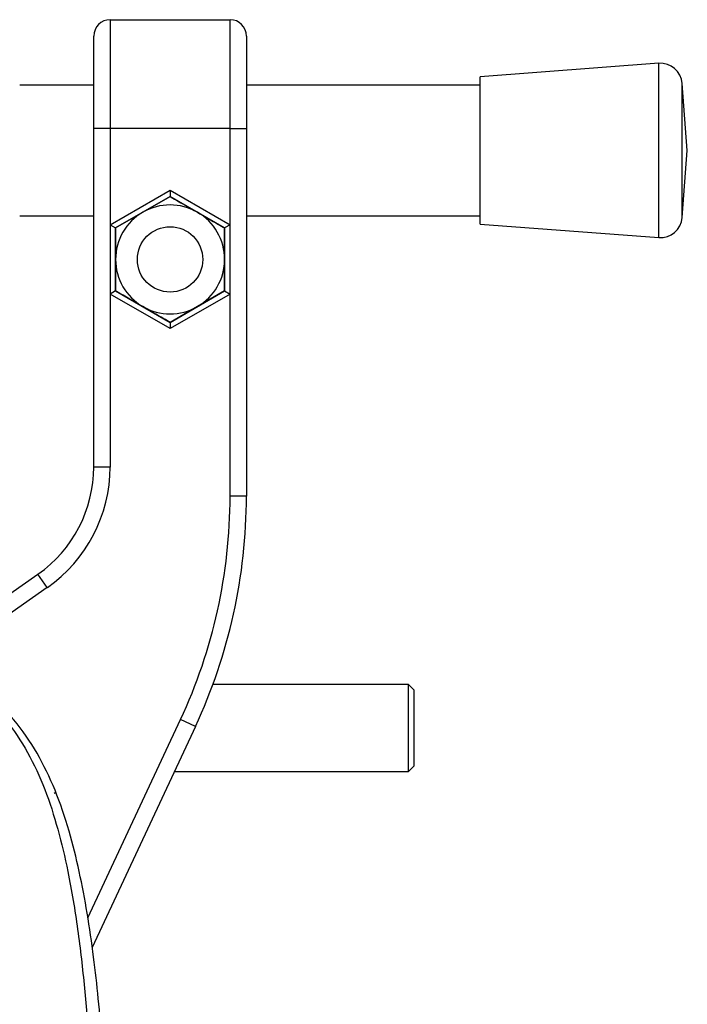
# Model space of a CAD drawing. Header units: millimetres. Extents: x 0 to 420, y 0 to 297.
# Tile 79 of 80: x 317.42 to 324.08, y 259.21 to 269.05. Entities that reach past the tile are written whole.
import ezdxf

# ---------------------------------------------------------------- set-up
doc = ezdxf.new("R2010")
doc.units = ezdxf.units.MM

msp = doc.modelspace()

# ---------------------------------------------------------------- linework, layer by layer
at = {"color": 7, "linetype": 'Continuous', "lineweight": 25}
for p, q in [((318.3225, 269.0456), (318.3225, 267.9569)), ((318.3225, 269.0456), (319.5201, 269.0456)), ((319.5201, 267.9569), (319.5201, 269.0456)), ((318.1592, 267.9569), (318.1592, 268.8823)), ((319.6834, 268.8823), (319.6834, 267.9569)), ((323.8, 268.6101), (322.0163, 268.474)), ((323.8, 266.8682), (323.8, 268.6101)), ((322.0163, 267.0043), (322.0163, 268.474)), ((318.1592, 268.3924), (317.42, 268.3924)), ((322.0163, 268.3924), (319.6834, 268.3924)), ((324.0848, 267.7392), (324.0337, 268.4096)), ((324.0337, 267.0688), (324.0337, 268.4096)), ((318.1592, 264.5766), (318.1592, 267.9569)), ((318.3225, 267.9569), (318.1592, 267.9569)), ((318.3225, 267.9569), (318.3225, 266.9962)), ((319.5201, 267.9569), (318.3225, 267.9569)), ((319.5201, 266.9962), (319.5201, 267.9569)), ((319.5201, 267.9569), (319.6834, 267.9569)), ((319.6834, 267.9569), (319.6834, 264.284)), ((324.0337, 267.0688), (324.0848, 267.7392)), ((318.3225, 266.9962), (318.9213, 267.3419)), ((318.9213, 267.279), (318.3769, 266.9647)), ((318.6491, 267.1219), (318.9213, 267.279)), ((318.9213, 267.3419), (319.5201, 266.9962)), ((318.9213, 267.3419), (318.9213, 267.279)), ((319.4656, 266.9647), (318.9213, 267.279)), ((317.42, 267.0859), (318.1592, 267.0859)), ((318.3769, 266.9647), (318.6491, 267.1219)), ((319.6834, 267.0859), (322.0163, 267.0859)), ((318.3225, 266.9962), (318.3225, 266.3048)), ((318.3225, 266.9962), (318.3769, 266.9647)), ((319.5201, 266.9962), (319.4656, 266.9647)), ((319.5201, 266.3048), (319.5201, 266.9962)), ((322.0163, 267.0043), (323.8, 266.8682)), ((318.3769, 266.9647), (318.3769, 266.3362)), ((318.3769, 266.6505), (318.3769, 266.9647)), ((319.4656, 266.3362), (319.4656, 266.9647)), ((319.4656, 266.9647), (319.4656, 266.6505)), ((318.3769, 266.3362), (318.3769, 266.6505)), ((319.4656, 266.6505), (319.4656, 266.3362)), ((318.3769, 266.3362), (318.3225, 266.3048)), ((318.3225, 266.3048), (318.3225, 264.5766)), ((318.9213, 265.959), (318.3225, 266.3048)), ((318.3769, 266.3362), (318.9213, 266.0219)), ((318.9213, 266.0219), (319.4656, 266.3362)), ((319.5201, 266.3048), (318.9213, 265.959)), ((319.4656, 266.3362), (319.1935, 266.179)), ((319.4656, 266.3362), (319.5201, 266.3048)), ((319.5201, 264.284), (319.5201, 266.3048)), ((319.1935, 266.179), (318.9213, 266.0219)), ((318.9213, 266.0219), (318.9213, 265.959)), ((318.3225, 264.5766), (318.1592, 264.5766)), ((319.6834, 264.284), (319.5201, 264.284)), ((316.4949, 262.7311), (317.6021, 263.5064)), ((317.6958, 263.3727), (317.6021, 263.5064)), ((317.6958, 263.3727), (316.7796, 262.7311)), ((321.3001, 262.4045), (319.3486, 262.4045)), ((321.3546, 262.3501), (321.3001, 262.4045)), ((321.3001, 261.5335), (321.3001, 262.4045)), ((321.3546, 262.3501), (321.3546, 261.588)), ((318.1014, 260.0711), (319.0254, 262.0525)), ((319.1734, 261.9835), (318.1446, 259.7772)), ((319.1734, 261.9835), (319.0254, 262.0525)), ((321.3001, 261.5335), (321.3546, 261.588)), ((318.9636, 261.5335), (321.3001, 261.5335)), ((317.7624, 261.3196), (317.7796, 261.3279))]:
    msp.add_line(p, q, dxfattribs=at)
msp.add_circle((318.9213, 266.6505), 0.3266, dxfattribs=at)
for centre, radius, start, end in [((318.3225, 268.8823), 0.1633, 90, 180), ((319.5201, 268.8823), 0.1633, 0, 90), ((323.8166, 268.393), 0.2177, 4.36291, 94.36291), ((318.9213, 266.6505), 0.5444, 60, 120), ((318.9213, 266.6505), 0.5444, 120, 180), ((318.9213, 266.6505), 0.5444, 0, 60), ((323.8166, 267.0853), 0.2177, 265.63709, 355.63709), ((318.9213, 266.6505), 0.5444, 180, 240), ((318.9213, 266.6505), 0.5444, 300, 0), ((318.9213, 266.6505), 0.5444, 240, 300), ((316.8528, 264.5766), 1.3064, 305, 0), ((316.8528, 264.5766), 1.4698, 305, 0), ((314.2399, 264.284), 5.2802, 335, 0), ((314.2399, 264.284), 5.4435, 335, 0)]:
    msp.add_arc(centre, radius, start, end, dxfattribs=at)
for points, knots in [([(318.9213, 267.279), (318.9249, 267.277), (319.0146, 267.2252), (319.1058, 267.1725), (319.1935, 267.1219)], [0, 0, 0, 0, 0.0396626, 1, 1, 1, 1]), ([(319.1935, 267.1219), (319.2637, 267.0813), (319.355, 267.0286), (319.4449, 266.9767), (319.4656, 266.9647)], [0, 0, 0, 0, 0.769144, 1, 1, 1, 1]), ([(318.6491, 266.179), (318.5615, 266.2296), (318.4702, 266.2823), (318.3805, 266.3341), (318.3769, 266.3362)], [0, 0, 0, 0, 0.960337, 1, 1, 1, 1]), ([(318.9213, 266.0219), (318.9005, 266.0339), (318.8107, 266.0858), (318.7194, 266.1385), (318.6491, 266.179)], [0, 0, 0, 0, 0.230856, 1, 1, 1, 1]), ([(317.1519, 262.1958), (317.1951, 262.1483), (317.326, 262.0048), (317.5062, 261.7304), (317.6771, 261.3619), (317.805, 260.9596), (317.9154, 260.49), (318.0036, 259.9557), (318.0702, 259.3697), (318.1219, 258.6908), (318.1541, 257.9254), (318.1689, 256.9034), (318.1598, 255.7055), (318.1429, 254.3219), (318.1202, 252.9245), (318.0913, 251.5159), (318.0623, 250.5733), (318.0479, 250.1021)], [0, 0, 0, 0, 0.017131, 0.051879, 0.086789, 0.121617, 0.156731, 0.203388, 0.250348, 0.297271, 0.367416, 0.437677, 0.550245, 0.662847, 0.775347, 0.887707, 1, 1, 1, 1]), ([(318.2465, 250.0949), (318.2562, 250.4143), (318.276, 251.0671), (318.2957, 252.0594), (318.3097, 253.0606), (318.3171, 253.9302), (318.3209, 254.6707), (318.3224, 255.2619), (318.3227, 255.8492), (318.3215, 256.4562), (318.3164, 256.9557), (318.3094, 257.3174), (318.305, 257.5015), (318.3001, 257.6751), (318.2951, 257.8264), (318.2894, 257.9779), (318.2835, 258.1195), (318.2763, 258.2703), (318.2687, 258.4153), (318.2606, 258.5544), (318.252, 258.6876), (318.2354, 258.9236), (318.2076, 259.2532), (318.1593, 259.6884), (318.098, 260.1132), (318.0179, 260.5363), (317.915, 260.9498), (317.7807, 261.3502), (317.6009, 261.7249), (317.4247, 261.9786), (317.2874, 262.1373), (317.2342, 262.1916), (317.2084, 262.2178)], [0, 0, 0, 0, 0.07577, 0.154857, 0.235905, 0.314851, 0.363991, 0.415196, 0.458659, 0.50762, 0.564268, 0.581719, 0.596862, 0.609679, 0.624536, 0.634163, 0.646981, 0.659299, 0.671112, 0.68242, 0.693223, 0.703523, 0.739704, 0.772767, 0.807907, 0.841378, 0.874848, 0.910201, 0.945067, 0.980129, 0.990391, 1, 1, 1, 1])]:
    msp.add_open_spline(points, degree=3, knots=knots, dxfattribs=at)

doc.saveas('drawing.dxf')
